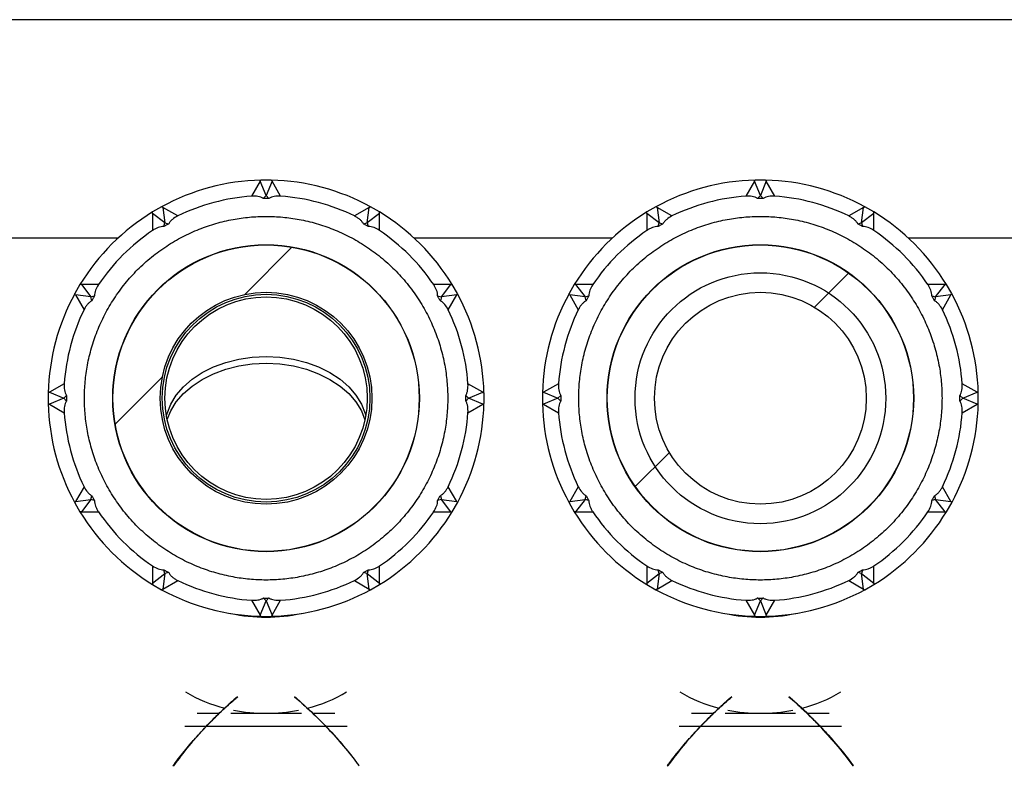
# Model space of a CAD drawing. Header units: millimetres. Extents: x 0 to 841, y 0 to 594.
# Tile 11 of 256: x 302.83 to 310.42, y 31.52 to 37.27. Entities that reach past the tile are written whole.
import ezdxf

# ---------------------------------------------------------------- set-up
doc = ezdxf.new("R2010")
doc.units = ezdxf.units.MM
doc.layers.add('TRAIT-FINS', color=9, linetype='Continuous')
doc.layers.add('TRAIT-FORT', color=4, linetype='Continuous', lineweight=25)

msp = doc.modelspace()

# ---------------------------------------------------------------- hatches: boundary and pattern name
at = {"layer": 'TRAIT-FINS'}
h = msp.add_hatch(dxfattribs=at)
h.set_pattern_fill('ANSI31', color=9, style=0)
edge = h.paths.add_edge_path(flags=0)
edge.add_arc((304.7311, 34.3591), 1.18, 0, 360)
edge = h.paths.add_edge_path(flags=0)
edge.add_arc((304.7311, 34.3591), 0.816, 0, 360)
h = msp.add_hatch(dxfattribs=at)
h.set_pattern_fill('ANSI31', color=9, style=0)
edge = h.paths.add_edge_path(flags=0)
edge.add_arc((308.5408, 34.3591), 1.18, 0, 360)
edge = h.paths.add_edge_path(flags=0)
edge.add_arc((308.5408, 34.3591), 0.816, 0, 360)
h = msp.add_hatch(dxfattribs=at)
h.set_pattern_fill('ANSI31', color=9, style=0)
edge = h.paths.add_edge_path(flags=0)
edge.add_ellipse((308.5408, 34.3588), major_axis=(0, -0.966), ratio=1, start_angle=0, end_angle=0)

# ---------------------------------------------------------------- linework, layer by layer
at = {"layer": 'TRAIT-FORT', "color": 4, "linetype": 'Continuous', "lineweight": 25}
for p, q in [((320.1764, 37.2739), (272.1923, 37.2739)), ((304.6855, 36.0293), (304.6195, 35.915)), ((304.6855, 36.0293), (304.6911, 36.0391)), ((304.7311, 35.9191), (304.6855, 36.0293)), ((304.7711, 36.0391), (304.6911, 36.0391)), ((304.7768, 36.0293), (304.7311, 35.9191)), ((304.7711, 36.0391), (304.7768, 36.0293)), ((304.8428, 35.915), (304.7768, 36.0293)), ((308.4952, 36.0293), (308.4292, 35.915)), ((308.4952, 36.0293), (308.5008, 36.0391)), ((308.5408, 35.9191), (308.4952, 36.0293)), ((308.5808, 36.0391), (308.5008, 36.0391)), ((308.5865, 36.0293), (308.5408, 35.9191)), ((308.5808, 36.0391), (308.5865, 36.0293)), ((308.6525, 35.915), (308.5865, 36.0293)), ((304.7096, 35.8975), (304.7311, 35.9191)), ((304.7311, 35.9191), (304.7527, 35.8975)), ((308.5193, 35.8975), (308.5408, 35.9191)), ((308.5408, 35.9191), (308.5624, 35.8975)), ((303.9258, 35.834), (303.8565, 35.794)), ((303.9356, 35.8283), (303.9258, 35.834)), ((303.9356, 35.8283), (303.9511, 35.7101)), ((304.0498, 35.7624), (303.9356, 35.8283)), ((305.5267, 35.8283), (305.4125, 35.7624)), ((305.5111, 35.7101), (305.5267, 35.8283)), ((305.5267, 35.8283), (305.5365, 35.834)), ((305.6058, 35.794), (305.5365, 35.834)), ((307.7355, 35.834), (307.6662, 35.794)), ((307.7453, 35.8283), (307.7355, 35.834)), ((307.8595, 35.7624), (307.7453, 35.8283)), ((307.7453, 35.8283), (307.7608, 35.7101)), ((309.3364, 35.8283), (309.2222, 35.7624)), ((309.3208, 35.7101), (309.3364, 35.8283)), ((309.3364, 35.8283), (309.3462, 35.834)), ((309.4155, 35.794), (309.3462, 35.834)), ((303.8565, 35.7827), (303.8565, 35.794)), ((303.9511, 35.7101), (303.8565, 35.7827)), ((303.8565, 35.7827), (303.8565, 35.6508)), ((305.6058, 35.7827), (305.5111, 35.7101)), ((305.6058, 35.7827), (305.6058, 35.794)), ((305.6058, 35.6508), (305.6058, 35.7827)), ((307.6662, 35.7827), (307.6662, 35.794)), ((307.6662, 35.7827), (307.6662, 35.6508)), ((307.7608, 35.7101), (307.6662, 35.7827)), ((309.4155, 35.7827), (309.3208, 35.7101)), ((309.4155, 35.7827), (309.4155, 35.794)), ((309.4155, 35.6508), (309.4155, 35.7827)), ((303.9432, 35.6806), (303.9511, 35.7101)), ((303.9511, 35.7101), (303.9806, 35.7022)), ((305.4816, 35.7022), (305.5111, 35.7101)), ((305.5111, 35.7101), (305.519, 35.6806)), ((307.7529, 35.6806), (307.7608, 35.7101)), ((307.7608, 35.7101), (307.7903, 35.7022)), ((309.2914, 35.7022), (309.3208, 35.7101)), ((309.3208, 35.7101), (309.3287, 35.6806)), ((302.0771, 35.5939), (303.5921, 35.5939)), ((305.8702, 35.5939), (307.4018, 35.5939)), ((309.6799, 35.5939), (311.1404, 35.5939)), ((303.2962, 35.2337), (303.2562, 35.1644)), ((303.3075, 35.2337), (303.2962, 35.2337)), ((303.4395, 35.2337), (303.3075, 35.2337)), ((303.3075, 35.2337), (303.3801, 35.1391)), ((306.1548, 35.2337), (306.0228, 35.2337)), ((306.0821, 35.1391), (306.1548, 35.2337)), ((306.1548, 35.2337), (306.1661, 35.2337)), ((306.2061, 35.1644), (306.1661, 35.2337)), ((307.1059, 35.2337), (307.0659, 35.1644)), ((307.1172, 35.2337), (307.1059, 35.2337)), ((307.1172, 35.2337), (307.1898, 35.1391)), ((307.2492, 35.2337), (307.1172, 35.2337)), ((309.9645, 35.2337), (309.8325, 35.2337)), ((309.8918, 35.1391), (309.9645, 35.2337)), ((309.9645, 35.2337), (309.9758, 35.2337)), ((310.0158, 35.1644), (309.9758, 35.2337)), ((303.2619, 35.1546), (303.2562, 35.1644)), ((303.3801, 35.1391), (303.2619, 35.1546)), ((303.2619, 35.1546), (303.3278, 35.0404)), ((303.3801, 35.1391), (303.4096, 35.147)), ((303.388, 35.1096), (303.3801, 35.1391)), ((306.0526, 35.147), (306.0821, 35.1391)), ((306.0821, 35.1391), (306.0742, 35.1096)), ((306.2004, 35.1546), (306.0821, 35.1391)), ((306.1344, 35.0404), (306.2004, 35.1546)), ((306.2004, 35.1546), (306.2061, 35.1644)), ((307.0716, 35.1546), (307.0659, 35.1644)), ((307.1898, 35.1391), (307.0716, 35.1546)), ((307.0716, 35.1546), (307.1375, 35.0404)), ((307.1898, 35.1391), (307.2193, 35.147)), ((307.1977, 35.1096), (307.1898, 35.1391)), ((309.8624, 35.147), (309.8918, 35.1391)), ((309.8918, 35.1391), (309.8839, 35.1096)), ((310.0101, 35.1546), (309.8918, 35.1391)), ((309.9441, 35.0404), (310.0101, 35.1546)), ((310.0101, 35.1546), (310.0158, 35.1644)), ((303.1752, 34.4707), (303.0609, 34.4047)), ((306.4014, 34.4047), (306.2871, 34.4707)), ((306.9849, 34.4707), (306.8706, 34.4047)), ((310.2111, 34.4047), (310.0968, 34.4707)), ((303.0609, 34.4047), (303.0511, 34.3991)), ((303.0511, 34.3991), (303.0511, 34.3191)), ((303.0609, 34.4047), (303.1711, 34.3591)), ((303.1711, 34.3591), (303.1927, 34.3807)), ((306.2696, 34.3807), (306.2911, 34.3591)), ((306.2911, 34.3591), (306.4014, 34.4047)), ((306.4014, 34.4047), (306.4111, 34.3991)), ((306.4111, 34.3191), (306.4111, 34.3991)), ((306.8706, 34.4047), (306.8608, 34.3991)), ((306.8608, 34.3991), (306.8608, 34.3191)), ((306.8706, 34.4047), (306.9808, 34.3591)), ((306.9808, 34.3591), (307.0024, 34.3807)), ((310.0793, 34.3807), (310.1008, 34.3591)), ((310.1008, 34.3591), (310.2111, 34.4047)), ((310.2111, 34.4047), (310.2208, 34.3991)), ((310.2208, 34.3191), (310.2208, 34.3991)), ((303.0609, 34.3134), (303.0511, 34.3191)), ((303.1711, 34.3591), (303.0609, 34.3134)), ((303.0609, 34.3134), (303.1752, 34.2474)), ((303.1927, 34.3375), (303.1711, 34.3591)), ((306.2911, 34.3591), (306.2696, 34.3375)), ((306.2871, 34.2474), (306.4014, 34.3134)), ((306.4014, 34.3134), (306.2911, 34.3591)), ((306.4014, 34.3134), (306.4111, 34.3191)), ((306.8706, 34.3134), (306.8608, 34.3191)), ((306.9808, 34.3591), (306.8706, 34.3134)), ((306.8706, 34.3134), (306.9849, 34.2474)), ((307.0024, 34.3375), (306.9808, 34.3591)), ((310.1008, 34.3591), (310.0793, 34.3375)), ((310.0968, 34.2474), (310.2111, 34.3134)), ((310.2111, 34.3134), (310.1008, 34.3591)), ((310.2111, 34.3134), (310.2208, 34.3191)), ((303.3278, 33.6778), (303.2619, 33.5635)), ((306.2004, 33.5635), (306.1344, 33.6778)), ((307.1375, 33.6778), (307.0716, 33.5635)), ((310.0101, 33.5635), (309.9441, 33.6778)), ((303.2619, 33.5635), (303.2562, 33.5537)), ((303.2562, 33.5537), (303.2962, 33.4844)), ((303.2619, 33.5635), (303.3801, 33.5791)), ((303.3801, 33.5791), (303.3075, 33.4844)), ((303.3801, 33.5791), (303.388, 33.6086)), ((303.4096, 33.5712), (303.3801, 33.5791)), ((306.0821, 33.5791), (306.0526, 33.5712)), ((306.0742, 33.6086), (306.0821, 33.5791)), ((306.1548, 33.4844), (306.0821, 33.5791)), ((306.0821, 33.5791), (306.2004, 33.5635)), ((306.1661, 33.4844), (306.2061, 33.5537)), ((306.2004, 33.5635), (306.2061, 33.5537)), ((307.0716, 33.5635), (307.0659, 33.5537)), ((307.0659, 33.5537), (307.1059, 33.4844)), ((307.0716, 33.5635), (307.1898, 33.5791)), ((307.1898, 33.5791), (307.1172, 33.4844)), ((307.1898, 33.5791), (307.1977, 33.6086)), ((307.2193, 33.5712), (307.1898, 33.5791)), ((309.8918, 33.5791), (309.8624, 33.5712)), ((309.8839, 33.6086), (309.8918, 33.5791)), ((309.9645, 33.4844), (309.8918, 33.5791)), ((309.8918, 33.5791), (310.0101, 33.5635)), ((309.9758, 33.4844), (310.0158, 33.5537)), ((310.0101, 33.5635), (310.0158, 33.5537)), ((303.3075, 33.4844), (303.2962, 33.4844)), ((303.3075, 33.4844), (303.4395, 33.4844)), ((306.0228, 33.4844), (306.1548, 33.4844)), ((306.1548, 33.4844), (306.1661, 33.4844)), ((307.1172, 33.4844), (307.1059, 33.4844)), ((307.1172, 33.4844), (307.2492, 33.4844)), ((309.8325, 33.4844), (309.9645, 33.4844)), ((309.9645, 33.4844), (309.9758, 33.4844)), ((303.8565, 33.0674), (303.8565, 32.9354)), ((303.9511, 33.0081), (303.9432, 33.0376)), ((303.9806, 33.016), (303.9511, 33.0081)), ((305.5111, 33.0081), (305.4816, 33.016)), ((305.519, 33.0376), (305.5111, 33.0081)), ((305.6058, 32.9354), (305.6058, 33.0674)), ((307.6662, 33.0674), (307.6662, 32.9354)), ((307.7608, 33.0081), (307.7529, 33.0376)), ((307.7903, 33.016), (307.7608, 33.0081)), ((309.3208, 33.0081), (309.2914, 33.016)), ((309.3287, 33.0376), (309.3208, 33.0081)), ((309.4155, 32.9354), (309.4155, 33.0674)), ((303.8565, 32.9354), (303.9511, 33.0081)), ((303.9511, 33.0081), (303.9356, 32.8898)), ((303.9356, 32.8898), (304.0498, 32.9558)), ((305.4125, 32.9558), (305.5267, 32.8898)), ((305.5267, 32.8898), (305.5111, 33.0081)), ((305.5111, 33.0081), (305.6058, 32.9354)), ((307.6662, 32.9354), (307.7608, 33.0081)), ((307.7608, 33.0081), (307.7453, 32.8898)), ((307.7453, 32.8898), (307.8595, 32.9558)), ((309.2222, 32.9558), (309.3364, 32.8898)), ((309.3364, 32.8898), (309.3208, 33.0081)), ((309.3208, 33.0081), (309.4155, 32.9354)), ((303.8565, 32.9354), (303.8565, 32.9241)), ((303.8565, 32.9241), (303.9258, 32.8841)), ((303.9356, 32.8898), (303.9258, 32.8841)), ((305.5267, 32.8898), (305.5365, 32.8841)), ((305.5365, 32.8841), (305.6058, 32.9241)), ((305.6058, 32.9354), (305.6058, 32.9241)), ((307.6662, 32.9354), (307.6662, 32.9241)), ((307.6662, 32.9241), (307.7355, 32.8841)), ((307.7453, 32.8898), (307.7355, 32.8841)), ((309.3364, 32.8898), (309.3462, 32.8841)), ((309.3462, 32.8841), (309.4155, 32.9241)), ((309.4155, 32.9354), (309.4155, 32.9241)), ((304.6195, 32.8031), (304.6855, 32.6889)), ((304.6855, 32.6889), (304.7311, 32.7991)), ((304.7311, 32.7991), (304.7096, 32.8207)), ((304.7527, 32.8207), (304.7311, 32.7991)), ((304.7311, 32.7991), (304.7768, 32.6889)), ((304.7768, 32.6889), (304.8428, 32.8031)), ((308.4292, 32.8031), (308.4952, 32.6889)), ((308.4952, 32.6889), (308.5408, 32.7991)), ((308.5408, 32.7991), (308.5193, 32.8207)), ((308.5624, 32.8207), (308.5408, 32.7991)), ((308.5408, 32.7991), (308.5865, 32.6889)), ((308.5865, 32.6889), (308.6525, 32.8031)), ((304.6855, 32.6889), (304.6911, 32.6791)), ((304.6911, 32.6791), (304.7711, 32.6791)), ((304.7768, 32.6889), (304.7711, 32.6791)), ((308.4952, 32.6889), (308.5008, 32.6791)), ((308.5008, 32.6791), (308.5808, 32.6791)), ((308.5865, 32.6889), (308.5808, 32.6791)), ((304.3691, 31.9299), (304.2, 31.9299)), ((305.0029, 31.9299), (304.4593, 31.9299)), ((305.2623, 31.9299), (305.0954, 31.9299)), ((308.1788, 31.9299), (308.0097, 31.9299)), ((308.8126, 31.9299), (308.2691, 31.9299)), ((309.072, 31.9299), (308.9051, 31.9299)), ((304.1059, 31.8333), (305.3564, 31.8333)), ((307.9156, 31.8333), (309.1661, 31.8333))]:
    msp.add_line(p, q, dxfattribs=at)
at = {"layer": 'TRAIT-FORT', "color": 4, "linetype": 'Continuous', "lineweight": 25, "flags": 128}
for points in [[(303.963, 34.2253), (303.9675, 34.2417), (303.9962, 34.3141), (304.0386, 34.3832), (304.0939, 34.4475), (304.1611, 34.5059), (304.2389, 34.5573), (304.3259, 34.6007), (304.4204, 34.6353), (304.5207, 34.6605), (304.6249, 34.6758), (304.7311, 34.681)], [(303.9693, 34.1945), (303.9962, 34.2609), (304.0386, 34.33), (304.0939, 34.3943), (304.1611, 34.4527), (304.2389, 34.5041), (304.3259, 34.5475), (304.4204, 34.5821), (304.5207, 34.6073), (304.6249, 34.6226), (304.7311, 34.6278)], [(304.7311, 34.681), (304.8373, 34.6758), (304.9416, 34.6605), (305.0419, 34.6353), (305.1364, 34.6007), (305.2234, 34.5573), (305.3012, 34.5059), (305.3684, 34.4475), (305.4237, 34.3832), (305.4661, 34.3141), (305.4948, 34.2417), (305.4993, 34.225)], [(304.7311, 34.6278), (304.8373, 34.6226), (304.9416, 34.6073), (305.0419, 34.5821), (305.1364, 34.5475), (305.2234, 34.5041), (305.3012, 34.4527), (305.3684, 34.3943), (305.4237, 34.33), (305.4661, 34.2609), (305.4933, 34.1935)]]:
    msp.add_lwpolyline(points, dxfattribs=at)
at = {"layer": 'TRAIT-FORT', "color": 4, "linetype": 'Continuous', "lineweight": 25}
for centre, radius in [((304.7311, 34.3591), 1.182), ((304.7311, 34.3591), 1.18), ((308.5408, 34.3591), 1.182), ((308.5408, 34.3591), 1.18), ((308.5408, 34.3588), 0.966), ((304.7311, 34.3591), 0.816), ((304.7311, 34.3591), 0.8), ((304.7311, 34.3591), 0.78), ((308.5408, 34.3591), 0.816)]:
    msp.add_circle(centre, radius, dxfattribs=at)
for centre, radius, start, end in [((304.7311, 34.3591), 1.68, 91.37383, 118.62617), ((304.7311, 34.3591), 1.68, 61.37383, 88.62617), ((308.5408, 34.3591), 1.68, 91.37383, 118.62617), ((308.5408, 34.3591), 1.68, 61.37383, 88.62617), ((304.7311, 34.3591), 1.56, 94.10196, 115.89804), ((304.7311, 34.3591), 1.56, 64.10196, 85.89804), ((308.5408, 34.3591), 1.56, 94.10196, 115.89804), ((308.5408, 34.3591), 1.56, 64.10196, 85.89804), ((304.7311, 34.3591), 1.68, 121.37383, 148.62617), ((304.7311, 34.3591), 1.68, 31.37383, 58.62617), ((308.5408, 34.3591), 1.68, 121.37383, 148.62617), ((308.5408, 34.3591), 1.68, 31.37383, 58.62617), ((304.7311, 34.3591), 1.56, 124.10196, 145.89804), ((304.7311, 34.3591), 1.56, 34.10196, 55.89804), ((308.5408, 34.3591), 1.56, 124.10196, 145.89804), ((308.5408, 34.3591), 1.56, 34.10196, 55.89804), ((304.7311, 34.3591), 1.68, 151.37383, 178.62617), ((304.7311, 34.3591), 1.68, 1.37383, 28.62617), ((308.5408, 34.3591), 1.68, 151.37383, 178.62617), ((308.5408, 34.3591), 1.68, 1.37383, 28.62617), ((304.7311, 34.3591), 1.56, 154.10196, 175.89804), ((304.7311, 34.3591), 1.56, 4.10196, 25.89804), ((308.5408, 34.3591), 1.56, 154.10196, 175.89804), ((308.5408, 34.3591), 1.56, 4.10196, 25.89804), ((304.7311, 34.3591), 1.68, 181.37383, 208.62617), ((304.7311, 34.3591), 1.68, 331.37383, 358.62617), ((308.5408, 34.3591), 1.68, 181.37383, 208.62617), ((308.5408, 34.3591), 1.68, 331.37383, 358.62617), ((304.7311, 34.3591), 1.56, 184.10196, 205.89804), ((304.7311, 34.3591), 1.56, 334.10196, 355.89804), ((308.5408, 34.3591), 1.56, 184.10196, 205.89804), ((308.5408, 34.3591), 1.56, 334.10196, 355.89804), ((304.7311, 34.3591), 1.68, 211.37383, 238.62617), ((304.7311, 34.3591), 1.56, 214.10196, 235.89804), ((304.7311, 34.3591), 1.56, 304.10196, 325.89804), ((304.7311, 34.3591), 1.68, 301.37383, 328.62617), ((308.5408, 34.3591), 1.68, 211.37383, 238.62617), ((308.5408, 34.3591), 1.56, 214.10196, 235.89804), ((308.5408, 34.3591), 1.56, 304.10196, 325.89804), ((308.5408, 34.3591), 1.68, 301.37383, 328.62617), ((304.7311, 34.3591), 1.56, 244.10196, 265.89804), ((304.7311, 34.3591), 1.56, 274.10196, 295.89804), ((308.5408, 34.3591), 1.56, 244.10196, 265.89804), ((308.5408, 34.3591), 1.56, 274.10196, 295.89804), ((304.7311, 34.3591), 1.68, 241.37383, 268.62617), ((304.7311, 34.3591), 1.68, 271.37383, 298.62617), ((308.5408, 34.3591), 1.68, 241.37383, 268.62617), ((308.5408, 34.3591), 1.68, 271.37383, 298.62617), ((304.7296, 33.9791), 1.3057, 258.00622, 270.06883), ((304.7327, 33.9793), 1.306, 269.93184, 281.91971), ((308.5393, 33.9791), 1.3057, 258.00622, 270.06883), ((308.5424, 33.9793), 1.306, 269.93184, 281.91971), ((304.6726, 33.0248), 1.0845, 238.76048, 256.23808), ((304.7871, 33.0312), 1.0913, 283.91906, 301.18246), ((308.4823, 33.0248), 1.0845, 238.76048, 256.23808), ((308.5967, 33.0313), 1.0914, 283.90118, 301.18202), ((304.7296, 33.2401), 1.3074, 259.00027, 270.06553), ((304.7325, 33.2413), 1.3085, 269.93939, 280.99481), ((308.5393, 33.2401), 1.3074, 259.00027, 270.06553), ((308.5422, 33.2413), 1.3085, 269.93939, 280.99481)]:
    msp.add_arc(centre, radius, start, end, dxfattribs=at)
for points, knots in [([(304.7096, 35.8975), (304.7035, 35.9015), (304.6969, 35.9046), (304.683, 35.9096), (304.6756, 35.9114), (304.6603, 35.9141), (304.6523, 35.9149), (304.6361, 35.9156), (304.6279, 35.9155), (304.6195, 35.915)], [0, 0, 0, 0, 0.25, 0.25, 0.5, 0.5, 0.75, 0.75, 1, 1, 1, 1]), ([(304.8428, 35.915), (304.826, 35.9159), (304.8099, 35.9154), (304.7869, 35.9115), (304.7795, 35.9096), (304.7654, 35.9046), (304.7587, 35.9015), (304.7527, 35.8975)], [0, 0, 0, 0, 0.5, 0.5, 0.75, 0.75, 1, 1, 1, 1]), ([(308.5193, 35.8975), (308.5132, 35.9015), (308.5066, 35.9046), (308.4927, 35.9096), (308.4853, 35.9114), (308.47, 35.9141), (308.462, 35.9149), (308.4459, 35.9156), (308.4376, 35.9155), (308.4292, 35.915)], [0, 0, 0, 0, 0.25, 0.25, 0.5, 0.5, 0.75, 0.75, 1, 1, 1, 1]), ([(308.6525, 35.915), (308.6357, 35.9159), (308.6196, 35.9154), (308.5966, 35.9115), (308.5892, 35.9096), (308.5751, 35.9046), (308.5685, 35.9015), (308.5624, 35.8975)], [0, 0, 0, 0, 0.5, 0.5, 0.75, 0.75, 1, 1, 1, 1]), ([(304.7311, 35.7591), (304.6884, 35.7591), (304.603, 35.7552), (304.4735, 35.7373), (304.3437, 35.7067), (304.2132, 35.6622), (304.086, 35.6043), (303.9629, 35.5323), (303.8468, 35.4477), (303.7394, 35.3508), (303.6425, 35.2434), (303.5579, 35.1273), (303.4859, 35.0042), (303.428, 34.877), (303.3835, 34.7465), (303.353, 34.6167), (303.335, 34.4872), (303.3292, 34.3591), (303.335, 34.231), (303.353, 34.1014), (303.3835, 33.9716), (303.428, 33.8412), (303.4859, 33.714), (303.5579, 33.5908), (303.6425, 33.4748), (303.7394, 33.3674), (303.8468, 33.2705), (303.9629, 33.1858), (304.086, 33.1138), (304.2132, 33.0559), (304.3437, 33.0114), (304.4735, 32.9809), (304.603, 32.963), (304.7311, 32.9571), (304.8592, 32.963), (304.9888, 32.9809), (305.1186, 33.0114), (305.2491, 33.0559), (305.3762, 33.1138), (305.4994, 33.1858), (305.6154, 33.2705), (305.7228, 33.3674), (305.8197, 33.4748), (305.9044, 33.5908), (305.9764, 33.714), (306.0343, 33.8411), (306.0788, 33.9716), (306.1093, 34.1014), (306.1273, 34.231), (306.1331, 34.3591), (306.1273, 34.4872), (306.1093, 34.6167), (306.0788, 34.7465), (306.0343, 34.877), (305.9764, 35.0042), (305.9044, 35.1273), (305.8198, 35.2434), (305.7228, 35.3508), (305.6155, 35.4477), (305.4994, 35.5323), (305.3763, 35.6043), (305.2491, 35.6622), (305.1186, 35.7067), (304.9888, 35.7373), (304.8592, 35.7552), (304.7738, 35.7591), (304.7311, 35.7591)], [0, 0, 0, 0, 0.0145615, 0.0291241, 0.0445593, 0.0599968, 0.0760753, 0.0921563, 0.1085769, 0.125, 0.1414206, 0.1578437, 0.1739223, 0.1900032, 0.2054383, 0.2208759, 0.2354367, 0.25, 0.2645609, 0.2791241, 0.2945593, 0.3099968, 0.3260753, 0.3421563, 0.3585769, 0.375, 0.3914206, 0.4078437, 0.4239223, 0.4400032, 0.4554383, 0.4708759, 0.4854367, 0.5, 0.5145609, 0.5291241, 0.5445593, 0.5599968, 0.5760753, 0.5921563, 0.6085769, 0.625, 0.6414206, 0.6578437, 0.6739223, 0.6900032, 0.7054383, 0.7208759, 0.7354367, 0.75, 0.7645609, 0.7791241, 0.7945593, 0.8099968, 0.8260753, 0.8421563, 0.8585769, 0.875, 0.8914206, 0.9078437, 0.9239223, 0.9400032, 0.9554383, 0.9708759, 0.9854373, 1, 1, 1, 1]), ([(304.0498, 35.7624), (304.0349, 35.7548), (304.0212, 35.7463), (304.0032, 35.7314), (303.9977, 35.7261), (303.988, 35.7147), (303.9838, 35.7087), (303.9806, 35.7022)], [0, 0, 0, 0, 0.5, 0.5, 0.75, 0.75, 1, 1, 1, 1]), ([(305.4816, 35.7022), (305.4784, 35.7087), (305.4743, 35.7147), (305.4647, 35.7259), (305.4593, 35.7312), (305.4473, 35.7412), (305.4408, 35.7458), (305.4271, 35.7545), (305.4199, 35.7586), (305.4125, 35.7624)], [0, 0, 0, 0, 0.25, 0.25, 0.5, 0.5, 0.75, 0.75, 1, 1, 1, 1]), ([(308.5408, 35.7591), (308.4981, 35.7591), (308.4128, 35.7552), (308.2832, 35.7373), (308.1534, 35.7067), (308.0229, 35.6622), (307.8957, 35.6043), (307.7726, 35.5323), (307.6565, 35.4477), (307.5492, 35.3508), (307.4522, 35.2434), (307.3676, 35.1273), (307.2956, 35.0042), (307.2377, 34.877), (307.1932, 34.7465), (307.1627, 34.6167), (307.1447, 34.4872), (307.1389, 34.3591), (307.1447, 34.231), (307.1627, 34.1014), (307.1932, 33.9716), (307.2377, 33.8412), (307.2956, 33.714), (307.3676, 33.5908), (307.4522, 33.4748), (307.5491, 33.3674), (307.6565, 33.2705), (307.7726, 33.1858), (307.8957, 33.1138), (308.0229, 33.0559), (308.1534, 33.0114), (308.2832, 32.9809), (308.4128, 32.963), (308.5408, 32.9571), (308.6689, 32.963), (308.7985, 32.9809), (308.9283, 33.0114), (309.0588, 33.0559), (309.186, 33.1138), (309.3091, 33.1858), (309.4252, 33.2705), (309.5325, 33.3674), (309.6295, 33.4748), (309.7141, 33.5908), (309.7861, 33.714), (309.844, 33.8411), (309.8885, 33.9716), (309.919, 34.1014), (309.937, 34.231), (309.9428, 34.3591), (309.937, 34.4872), (309.919, 34.6167), (309.8885, 34.7465), (309.844, 34.877), (309.7861, 35.0042), (309.7141, 35.1273), (309.6295, 35.2434), (309.5325, 35.3508), (309.4252, 35.4477), (309.3091, 35.5323), (309.186, 35.6043), (309.0588, 35.6622), (308.9283, 35.7067), (308.7985, 35.7373), (308.6689, 35.7552), (308.5835, 35.7591), (308.5408, 35.7591)], [0, 0, 0, 0, 0.0145615, 0.0291241, 0.0445593, 0.0599968, 0.0760753, 0.0921563, 0.1085769, 0.125, 0.1414206, 0.1578437, 0.1739223, 0.1900032, 0.2054383, 0.2208759, 0.2354367, 0.25, 0.2645609, 0.2791241, 0.2945593, 0.3099968, 0.3260753, 0.3421563, 0.3585769, 0.375, 0.3914206, 0.4078437, 0.4239223, 0.4400032, 0.4554383, 0.4708759, 0.4854367, 0.5, 0.5145609, 0.5291241, 0.5445593, 0.5599968, 0.5760753, 0.5921563, 0.6085769, 0.625, 0.6414206, 0.6578437, 0.6739223, 0.6900032, 0.7054383, 0.7208759, 0.7354367, 0.75, 0.7645609, 0.7791241, 0.7945593, 0.8099968, 0.8260753, 0.8421563, 0.8585769, 0.875, 0.8914206, 0.9078437, 0.9239223, 0.9400032, 0.9554383, 0.9708759, 0.9854373, 1, 1, 1, 1]), ([(307.8595, 35.7624), (307.8446, 35.7548), (307.8309, 35.7463), (307.8129, 35.7314), (307.8074, 35.7261), (307.7977, 35.7147), (307.7935, 35.7087), (307.7903, 35.7022)], [0, 0, 0, 0, 0.5, 0.5, 0.75, 0.75, 1, 1, 1, 1]), ([(309.2914, 35.7022), (309.2881, 35.7087), (309.284, 35.7147), (309.2744, 35.7259), (309.269, 35.7312), (309.257, 35.7412), (309.2505, 35.7458), (309.2368, 35.7545), (309.2296, 35.7586), (309.2222, 35.7624)], [0, 0, 0, 0, 0.25, 0.25, 0.5, 0.5, 0.75, 0.75, 1, 1, 1, 1]), ([(303.9432, 35.6806), (303.936, 35.681), (303.9287, 35.6805), (303.9142, 35.6778), (303.9069, 35.6757), (303.8923, 35.6703), (303.885, 35.667), (303.8706, 35.6595), (303.8635, 35.6553), (303.8565, 35.6508)], [0, 0, 0, 0, 0.25, 0.25, 0.5, 0.5, 0.75, 0.75, 1, 1, 1, 1]), ([(305.6058, 35.6508), (305.5917, 35.6599), (305.5775, 35.6675), (305.5557, 35.6756), (305.5483, 35.6778), (305.5336, 35.6805), (305.5263, 35.681), (305.519, 35.6806)], [0, 0, 0, 0, 0.5, 0.5, 0.75, 0.75, 1, 1, 1, 1]), ([(307.7529, 35.6806), (307.7457, 35.681), (307.7384, 35.6805), (307.7239, 35.6778), (307.7166, 35.6757), (307.702, 35.6703), (307.6947, 35.667), (307.6803, 35.6595), (307.6732, 35.6553), (307.6662, 35.6508)], [0, 0, 0, 0, 0.25, 0.25, 0.5, 0.5, 0.75, 0.75, 1, 1, 1, 1]), ([(309.4155, 35.6508), (309.4014, 35.6599), (309.3872, 35.6675), (309.3654, 35.6756), (309.358, 35.6778), (309.3433, 35.6805), (309.336, 35.681), (309.3287, 35.6806)], [0, 0, 0, 0, 0.5, 0.5, 0.75, 0.75, 1, 1, 1, 1]), ([(303.4395, 35.2337), (303.4303, 35.2197), (303.4227, 35.2054), (303.4146, 35.1836), (303.4125, 35.1762), (303.4097, 35.1615), (303.4092, 35.1542), (303.4096, 35.147)], [0, 0, 0, 0, 0.5, 0.5, 0.75, 0.75, 1, 1, 1, 1]), ([(306.0526, 35.147), (306.0531, 35.1542), (306.0525, 35.1615), (306.0499, 35.176), (306.0478, 35.1833), (306.0424, 35.1979), (306.0391, 35.2052), (306.0316, 35.2196), (306.0274, 35.2267), (306.0228, 35.2337)], [0, 0, 0, 0, 0.25, 0.25, 0.5, 0.5, 0.75, 0.75, 1, 1, 1, 1]), ([(307.2492, 35.2337), (307.24, 35.2197), (307.2324, 35.2054), (307.2243, 35.1836), (307.2222, 35.1762), (307.2195, 35.1615), (307.2189, 35.1542), (307.2193, 35.147)], [0, 0, 0, 0, 0.5, 0.5, 0.75, 0.75, 1, 1, 1, 1]), ([(309.8624, 35.147), (309.8628, 35.1542), (309.8622, 35.1615), (309.8596, 35.176), (309.8575, 35.1833), (309.8521, 35.1979), (309.8488, 35.2052), (309.8413, 35.2196), (309.8371, 35.2267), (309.8325, 35.2337)], [0, 0, 0, 0, 0.25, 0.25, 0.5, 0.5, 0.75, 0.75, 1, 1, 1, 1]), ([(303.388, 35.1096), (303.3815, 35.1064), (303.3755, 35.1022), (303.3643, 35.0926), (303.359, 35.0872), (303.349, 35.0752), (303.3444, 35.0687), (303.3357, 35.0551), (303.3316, 35.0479), (303.3278, 35.0404)], [0, 0, 0, 0, 0.25, 0.25, 0.5, 0.5, 0.75, 0.75, 1, 1, 1, 1]), ([(306.1344, 35.0404), (306.1269, 35.0553), (306.1183, 35.0691), (306.1035, 35.087), (306.0981, 35.0925), (306.0868, 35.1022), (306.0807, 35.1064), (306.0742, 35.1096)], [0, 0, 0, 0, 0.5, 0.5, 0.75, 0.75, 1, 1, 1, 1]), ([(307.1977, 35.1096), (307.1912, 35.1064), (307.1852, 35.1022), (307.174, 35.0926), (307.1687, 35.0872), (307.1587, 35.0752), (307.1541, 35.0687), (307.1454, 35.0551), (307.1413, 35.0479), (307.1375, 35.0404)], [0, 0, 0, 0, 0.25, 0.25, 0.5, 0.5, 0.75, 0.75, 1, 1, 1, 1]), ([(309.9441, 35.0404), (309.9366, 35.0553), (309.928, 35.0691), (309.9132, 35.087), (309.9078, 35.0925), (309.8965, 35.1022), (309.8904, 35.1064), (309.8839, 35.1096)], [0, 0, 0, 0, 0.5, 0.5, 0.75, 0.75, 1, 1, 1, 1]), ([(303.1752, 34.4707), (303.1743, 34.4539), (303.1748, 34.4378), (303.1787, 34.4149), (303.1806, 34.4074), (303.1856, 34.3933), (303.1887, 34.3867), (303.1927, 34.3807)], [0, 0, 0, 0, 0.5, 0.5, 0.75, 0.75, 1, 1, 1, 1]), ([(306.2696, 34.3807), (306.2736, 34.3867), (306.2767, 34.3933), (306.2817, 34.4072), (306.2835, 34.4146), (306.2861, 34.4299), (306.2869, 34.4379), (306.2876, 34.4541), (306.2876, 34.4623), (306.2871, 34.4707)], [0, 0, 0, 0, 0.25, 0.25, 0.5, 0.5, 0.75, 0.75, 1, 1, 1, 1]), ([(306.9849, 34.4707), (306.984, 34.4539), (306.9845, 34.4378), (306.9884, 34.4149), (306.9903, 34.4074), (306.9953, 34.3933), (306.9984, 34.3867), (307.0024, 34.3807)], [0, 0, 0, 0, 0.5, 0.5, 0.75, 0.75, 1, 1, 1, 1]), ([(310.0793, 34.3807), (310.0833, 34.3867), (310.0864, 34.3933), (310.0914, 34.4072), (310.0932, 34.4146), (310.0959, 34.4299), (310.0966, 34.4379), (310.0973, 34.4541), (310.0973, 34.4623), (310.0968, 34.4707)], [0, 0, 0, 0, 0.25, 0.25, 0.5, 0.5, 0.75, 0.75, 1, 1, 1, 1]), ([(303.1927, 34.3375), (303.1887, 34.3314), (303.1856, 34.3249), (303.1806, 34.3109), (303.1788, 34.3036), (303.1761, 34.2882), (303.1753, 34.2803), (303.1746, 34.2641), (303.1747, 34.2558), (303.1752, 34.2474)], [0, 0, 0, 0, 0.25, 0.25, 0.5, 0.5, 0.75, 0.75, 1, 1, 1, 1]), ([(306.2871, 34.2474), (306.288, 34.2642), (306.2875, 34.2803), (306.2836, 34.3033), (306.2817, 34.3107), (306.2767, 34.3248), (306.2736, 34.3315), (306.2696, 34.3375)], [0, 0, 0, 0, 0.5, 0.5, 0.75, 0.75, 1, 1, 1, 1]), ([(307.0024, 34.3375), (306.9984, 34.3314), (306.9953, 34.3249), (306.9903, 34.3109), (306.9885, 34.3036), (306.9858, 34.2882), (306.985, 34.2803), (306.9843, 34.2641), (306.9844, 34.2558), (306.9849, 34.2474)], [0, 0, 0, 0, 0.25, 0.25, 0.5, 0.5, 0.75, 0.75, 1, 1, 1, 1]), ([(310.0968, 34.2474), (310.0977, 34.2642), (310.0972, 34.2803), (310.0933, 34.3033), (310.0914, 34.3107), (310.0864, 34.3248), (310.0833, 34.3315), (310.0793, 34.3375)], [0, 0, 0, 0, 0.5, 0.5, 0.75, 0.75, 1, 1, 1, 1]), ([(303.3278, 33.6778), (303.3354, 33.6628), (303.3439, 33.6491), (303.3588, 33.6312), (303.3641, 33.6256), (303.3755, 33.6159), (303.3816, 33.6118), (303.388, 33.6086)], [0, 0, 0, 0, 0.5, 0.5, 0.75, 0.75, 1, 1, 1, 1]), ([(306.0742, 33.6086), (306.0807, 33.6118), (306.0867, 33.6159), (306.098, 33.6255), (306.1033, 33.631), (306.1132, 33.6429), (306.1179, 33.6494), (306.1266, 33.6631), (306.1307, 33.6703), (306.1344, 33.6778)], [0, 0, 0, 0, 0.25, 0.25, 0.5, 0.5, 0.75, 0.75, 1, 1, 1, 1]), ([(307.1375, 33.6778), (307.1451, 33.6628), (307.1536, 33.6491), (307.1685, 33.6312), (307.1738, 33.6256), (307.1852, 33.6159), (307.1913, 33.6118), (307.1977, 33.6086)], [0, 0, 0, 0, 0.5, 0.5, 0.75, 0.75, 1, 1, 1, 1]), ([(309.8839, 33.6086), (309.8904, 33.6118), (309.8964, 33.6159), (309.9077, 33.6255), (309.913, 33.631), (309.9229, 33.6429), (309.9276, 33.6494), (309.9363, 33.6631), (309.9404, 33.6703), (309.9441, 33.6778)], [0, 0, 0, 0, 0.25, 0.25, 0.5, 0.5, 0.75, 0.75, 1, 1, 1, 1]), ([(303.4096, 33.5712), (303.4092, 33.5639), (303.4098, 33.5567), (303.4124, 33.5421), (303.4145, 33.5348), (303.4199, 33.5202), (303.4232, 33.5129), (303.4307, 33.4986), (303.4349, 33.4915), (303.4395, 33.4844)], [0, 0, 0, 0, 0.25, 0.25, 0.5, 0.5, 0.75, 0.75, 1, 1, 1, 1]), ([(306.0228, 33.4844), (306.032, 33.4985), (306.0396, 33.5127), (306.0477, 33.5345), (306.0498, 33.5419), (306.0525, 33.5566), (306.0531, 33.5639), (306.0526, 33.5712)], [0, 0, 0, 0, 0.5, 0.5, 0.75, 0.75, 1, 1, 1, 1]), ([(307.2193, 33.5712), (307.2189, 33.5639), (307.2195, 33.5567), (307.2221, 33.5421), (307.2242, 33.5348), (307.2296, 33.5202), (307.2329, 33.5129), (307.2404, 33.4986), (307.2446, 33.4915), (307.2492, 33.4844)], [0, 0, 0, 0, 0.25, 0.25, 0.5, 0.5, 0.75, 0.75, 1, 1, 1, 1]), ([(309.8325, 33.4844), (309.8417, 33.4985), (309.8493, 33.5127), (309.8574, 33.5345), (309.8595, 33.5419), (309.8622, 33.5566), (309.8628, 33.5639), (309.8624, 33.5712)], [0, 0, 0, 0, 0.5, 0.5, 0.75, 0.75, 1, 1, 1, 1]), ([(303.8565, 33.0674), (303.8705, 33.0582), (303.8848, 33.0506), (303.9066, 33.0425), (303.914, 33.0404), (303.9287, 33.0377), (303.936, 33.0371), (303.9432, 33.0376)], [0, 0, 0, 0, 0.5, 0.5, 0.75, 0.75, 1, 1, 1, 1]), ([(303.9806, 33.016), (303.9838, 33.0095), (303.988, 33.0035), (303.9976, 32.9922), (304.003, 32.9869), (304.015, 32.977), (304.0215, 32.9723), (304.0351, 32.9636), (304.0423, 32.9596), (304.0498, 32.9558)], [0, 0, 0, 0, 0.25, 0.25, 0.5, 0.5, 0.75, 0.75, 1, 1, 1, 1]), ([(305.4125, 32.9558), (305.4274, 32.9633), (305.4411, 32.9719), (305.459, 32.9867), (305.4646, 32.9921), (305.4743, 33.0035), (305.4784, 33.0095), (305.4816, 33.016)], [0, 0, 0, 0, 0.5, 0.5, 0.75, 0.75, 1, 1, 1, 1]), ([(305.519, 33.0376), (305.5263, 33.0371), (305.5335, 33.0377), (305.5481, 33.0403), (305.5554, 33.0424), (305.57, 33.0478), (305.5773, 33.0511), (305.5917, 33.0586), (305.5988, 33.0628), (305.6058, 33.0674)], [0, 0, 0, 0, 0.25, 0.25, 0.5, 0.5, 0.75, 0.75, 1, 1, 1, 1]), ([(307.6662, 33.0674), (307.6802, 33.0582), (307.6945, 33.0506), (307.7163, 33.0425), (307.7237, 33.0404), (307.7384, 33.0377), (307.7457, 33.0371), (307.7529, 33.0376)], [0, 0, 0, 0, 0.5, 0.5, 0.75, 0.75, 1, 1, 1, 1]), ([(307.7903, 33.016), (307.7936, 33.0095), (307.7977, 33.0035), (307.8073, 32.9922), (307.8127, 32.9869), (307.8247, 32.977), (307.8312, 32.9723), (307.8449, 32.9636), (307.852, 32.9596), (307.8595, 32.9558)], [0, 0, 0, 0, 0.25, 0.25, 0.5, 0.5, 0.75, 0.75, 1, 1, 1, 1]), ([(309.2222, 32.9558), (309.2371, 32.9633), (309.2508, 32.9719), (309.2687, 32.9867), (309.2743, 32.9921), (309.284, 33.0035), (309.2881, 33.0095), (309.2914, 33.016)], [0, 0, 0, 0, 0.5, 0.5, 0.75, 0.75, 1, 1, 1, 1]), ([(309.3287, 33.0376), (309.336, 33.0371), (309.3432, 33.0377), (309.3578, 33.0403), (309.3651, 33.0424), (309.3797, 33.0478), (309.387, 33.0511), (309.4014, 33.0586), (309.4085, 33.0628), (309.4155, 33.0674)], [0, 0, 0, 0, 0.25, 0.25, 0.5, 0.5, 0.75, 0.75, 1, 1, 1, 1]), ([(304.6195, 32.8031), (304.6363, 32.8022), (304.6524, 32.8027), (304.6753, 32.8066), (304.6828, 32.8085), (304.6969, 32.8135), (304.7035, 32.8166), (304.7096, 32.8207)], [0, 0, 0, 0, 0.5, 0.5, 0.75, 0.75, 1, 1, 1, 1]), ([(304.7527, 32.8207), (304.7588, 32.8166), (304.7653, 32.8135), (304.7793, 32.8085), (304.7866, 32.8067), (304.802, 32.8041), (304.81, 32.8033), (304.8261, 32.8026), (304.8344, 32.8027), (304.8428, 32.8031)], [0, 0, 0, 0, 0.25, 0.25, 0.5, 0.5, 0.75, 0.75, 1, 1, 1, 1]), ([(308.4292, 32.8031), (308.446, 32.8022), (308.4621, 32.8027), (308.485, 32.8066), (308.4925, 32.8085), (308.5066, 32.8135), (308.5132, 32.8166), (308.5193, 32.8207)], [0, 0, 0, 0, 0.5, 0.5, 0.75, 0.75, 1, 1, 1, 1]), ([(308.5624, 32.8207), (308.5685, 32.8166), (308.5751, 32.8135), (308.589, 32.8085), (308.5963, 32.8067), (308.6117, 32.8041), (308.6197, 32.8033), (308.6358, 32.8026), (308.6441, 32.8027), (308.6525, 32.8031)], [0, 0, 0, 0, 0.25, 0.25, 0.5, 0.5, 0.75, 0.75, 1, 1, 1, 1]), ([(304.012, 31.5246), (304.0162, 31.5304), (304.0326, 31.5533), (304.0662, 31.5967), (304.1122, 31.6542), (304.1636, 31.7151), (304.216, 31.7741), (304.2685, 31.8306), (304.3446, 31.9084), (304.4242, 31.9858), (304.4917, 32.0427), (304.5126, 32.0603)], [0, 0, 0, 0, 0.031689, 0.123864, 0.235807, 0.344802, 0.456819, 0.561217, 0.658001, 0.894208, 1, 1, 1, 1]), ([(304.0145, 31.5275), (304.0207, 31.5361), (304.054, 31.5829), (304.1184, 31.6623), (304.2092, 31.7677), (304.3017, 31.8656), (304.4023, 31.9649), (304.4739, 32.0272), (304.5116, 32.0601)], [0, 0, 0, 0, 0.04723, 0.255388, 0.434514, 0.628876, 0.804137, 1, 1, 1, 1]), ([(304.5121, 32.0606), (304.4742, 32.0275), (304.3652, 31.9324), (304.2022, 31.7623), (304.0767, 31.6157), (304.0209, 31.5362), (304.0149, 31.5275)], [0, 0, 0, 0, 0.196832, 0.566046, 0.952918, 1, 1, 1, 1]), ([(304.5106, 32.0586), (304.4894, 32.0407), (304.4227, 31.9843), (304.2941, 31.8593), (304.1445, 31.6995), (304.0551, 31.579), (304.0166, 31.5271)], [0, 0, 0, 0, 0.107927, 0.34153, 0.716599, 1, 1, 1, 1]), ([(304.9504, 32.0611), (304.9819, 32.0335), (305.048, 31.9756), (305.135, 31.8912), (305.216, 31.8073), (305.2887, 31.7271), (305.3582, 31.6445), (305.4115, 31.5778), (305.4394, 31.5392), (305.4478, 31.5275)], [0, 0, 0, 0, 0.163614, 0.344063, 0.482357, 0.635653, 0.789544, 0.936276, 1, 1, 1, 1]), ([(304.9507, 32.0601), (304.9884, 32.0272), (305.0719, 31.9543), (305.1936, 31.8325), (305.3163, 31.6963), (305.4011, 31.5929), (305.4416, 31.5361), (305.4478, 31.5275)], [0, 0, 0, 0, 0.195889, 0.433799, 0.690236, 0.952764, 1, 1, 1, 1]), ([(307.8217, 31.5246), (307.8259, 31.5304), (307.8423, 31.5533), (307.8759, 31.5967), (307.9219, 31.6542), (307.9733, 31.7151), (308.0257, 31.7741), (308.0782, 31.8306), (308.1543, 31.9084), (308.2339, 31.9858), (308.3014, 32.0427), (308.3223, 32.0603)], [0, 0, 0, 0, 0.031689, 0.123864, 0.235807, 0.344802, 0.456819, 0.561217, 0.658001, 0.894208, 1, 1, 1, 1]), ([(307.8242, 31.5275), (307.8304, 31.5361), (307.8637, 31.5829), (307.9281, 31.6623), (308.0189, 31.7677), (308.1114, 31.8656), (308.212, 31.9649), (308.2836, 32.0272), (308.3213, 32.0601)], [0, 0, 0, 0, 0.04723, 0.255388, 0.434514, 0.628876, 0.804137, 1, 1, 1, 1]), ([(308.3218, 32.0606), (308.2839, 32.0275), (308.1749, 31.9324), (308.0119, 31.7623), (307.8864, 31.6157), (307.8306, 31.5362), (307.8246, 31.5275)], [0, 0, 0, 0, 0.196832, 0.566046, 0.952918, 1, 1, 1, 1]), ([(308.3203, 32.0586), (308.2992, 32.0407), (308.2324, 31.9843), (308.1038, 31.8593), (307.9542, 31.6995), (307.8648, 31.579), (307.8263, 31.5271)], [0, 0, 0, 0, 0.107927, 0.34153, 0.716599, 1, 1, 1, 1]), ([(309.2565, 31.5276), (309.2507, 31.5362), (309.2129, 31.5922), (309.1269, 31.6944), (309.0053, 31.8307), (308.8827, 31.9533), (308.7977, 32.0276), (308.7599, 32.0606)], [0, 0, 0, 0, 0.047014, 0.305635, 0.558546, 0.803229, 1, 1, 1, 1]), ([(308.7601, 32.0611), (308.7916, 32.0335), (308.8577, 31.9756), (308.9447, 31.8912), (309.0258, 31.8073), (309.0984, 31.7271), (309.1679, 31.6445), (309.2212, 31.5778), (309.2491, 31.5392), (309.2575, 31.5275)], [0, 0, 0, 0, 0.1636144, 0.3440628, 0.4823575, 0.6356533, 0.7895441, 0.9362759, 1, 1, 1, 1]), ([(308.7604, 32.0601), (308.7981, 32.0272), (308.8816, 31.9543), (309.0033, 31.8325), (309.126, 31.6963), (309.2108, 31.5929), (309.2513, 31.5361), (309.2575, 31.5275)], [0, 0, 0, 0, 0.195889, 0.433799, 0.690236, 0.952764, 1, 1, 1, 1]), ([(309.2567, 31.5273), (309.2362, 31.5554), (309.1815, 31.6303), (309.0795, 31.7498), (308.9556, 31.8813), (308.8493, 31.9843), (308.7825, 32.0407), (308.7614, 32.0585)], [0, 0, 0, 0, 0.153635, 0.409626, 0.658543, 0.892088, 1, 1, 1, 1])]:
    msp.add_open_spline(points, degree=3, knots=knots, dxfattribs=at)
for points in [[(304.7527, 35.8975), (304.7455, 35.8976), (304.7311, 35.8977), (304.7167, 35.8976), (304.7096, 35.8975)], [(308.5624, 35.8975), (308.5552, 35.8976), (308.5408, 35.8977), (308.5265, 35.8976), (308.5193, 35.8975)], [(303.9806, 35.7022), (303.9744, 35.6986), (303.9618, 35.6916), (303.9494, 35.6842), (303.9432, 35.6806)], [(305.519, 35.6806), (305.5128, 35.6842), (305.5005, 35.6916), (305.4879, 35.6986), (305.4816, 35.7022)], [(307.7903, 35.7022), (307.7841, 35.6986), (307.7715, 35.6916), (307.7591, 35.6842), (307.7529, 35.6806)], [(309.3287, 35.6806), (309.3226, 35.6842), (309.3102, 35.6916), (309.2976, 35.6986), (309.2914, 35.7022)], [(303.4096, 35.147), (303.406, 35.1408), (303.3986, 35.1284), (303.3916, 35.1158), (303.388, 35.1096)], [(306.0742, 35.1096), (306.0707, 35.1158), (306.0636, 35.1284), (306.0563, 35.1408), (306.0526, 35.147)], [(307.2193, 35.147), (307.2157, 35.1408), (307.2083, 35.1284), (307.2013, 35.1158), (307.1977, 35.1096)], [(309.8839, 35.1096), (309.8804, 35.1158), (309.8733, 35.1284), (309.866, 35.1408), (309.8624, 35.147)], [(303.1927, 34.3807), (303.1927, 34.3735), (303.1925, 34.3591), (303.1927, 34.3447), (303.1927, 34.3375)], [(306.2696, 34.3375), (306.2696, 34.3447), (306.2698, 34.3591), (306.2696, 34.3735), (306.2696, 34.3807)], [(307.0024, 34.3807), (307.0024, 34.3735), (307.0022, 34.3591), (307.0024, 34.3447), (307.0024, 34.3375)], [(310.0793, 34.3375), (310.0793, 34.3447), (310.0795, 34.3591), (310.0793, 34.3735), (310.0793, 34.3807)], [(303.388, 33.6086), (303.3916, 33.6023), (303.3986, 33.5897), (303.406, 33.5774), (303.4096, 33.5712)], [(306.0526, 33.5712), (306.0563, 33.5774), (306.0636, 33.5897), (306.0707, 33.6023), (306.0742, 33.6086)], [(307.1977, 33.6086), (307.2013, 33.6023), (307.2083, 33.5897), (307.2157, 33.5774), (307.2193, 33.5712)], [(309.8624, 33.5712), (309.866, 33.5774), (309.8733, 33.5897), (309.8804, 33.6023), (309.8839, 33.6086)], [(303.9432, 33.0376), (303.9494, 33.0339), (303.9618, 33.0266), (303.9744, 33.0195), (303.9806, 33.016)], [(305.4816, 33.016), (305.4879, 33.0195), (305.5005, 33.0266), (305.5128, 33.0339), (305.519, 33.0376)], [(307.7529, 33.0376), (307.7591, 33.0339), (307.7715, 33.0266), (307.7841, 33.0195), (307.7903, 33.016)], [(309.2914, 33.016), (309.2976, 33.0195), (309.3102, 33.0266), (309.3226, 33.0339), (309.3287, 33.0376)], [(304.7096, 32.8207), (304.7167, 32.8206), (304.7311, 32.8204), (304.7455, 32.8206), (304.7527, 32.8207)], [(308.5193, 32.8207), (308.5265, 32.8206), (308.5408, 32.8204), (308.5552, 32.8206), (308.5624, 32.8207)]]:
    msp.add_open_spline(points, degree=3, dxfattribs=at)

doc.saveas('drawing.dxf')
